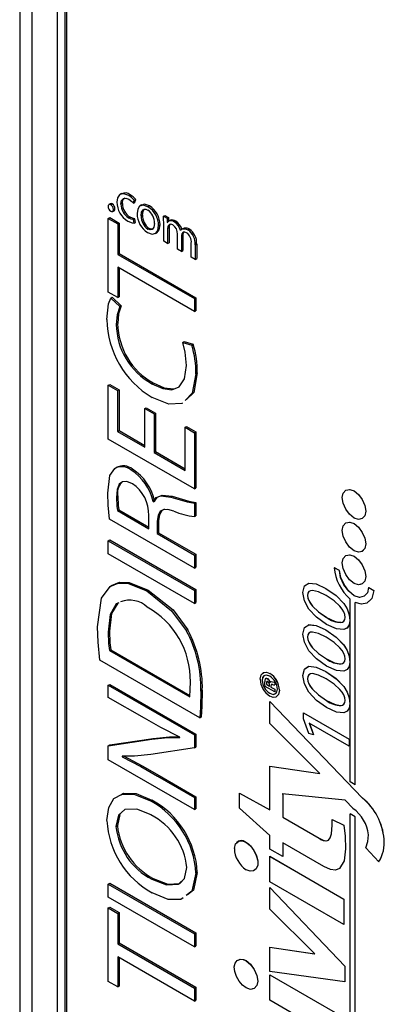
# Model space of a CAD drawing. Header units: millimetres. Extents: x 0 to 1397, y 0 to 1080.
# Tile 18 of 28: x 850 to 863, y 746 to 781. Entities that reach past the tile are written whole.
import ezdxf

# ---------------------------------------------------------------- set-up
doc = ezdxf.new("R2010")
doc.units = ezdxf.units.MM
doc.header["$LTSCALE"] = 5

msp = doc.modelspace()

# ---------------------------------------------------------------- linework, layer by layer
for p, q in [((850.374, 801.093), (850.374, 647.992)), ((850.815, 647.737), (850.815, 800.838)), ((851.699, 647.737), (851.699, 800.838)), ((851.965, 647.89), (851.965, 800.991)), ((852.031, 647.66), (852.031, 800.237)), ((853.947, 774.922), (853.897, 774.893)), ((853.554, 774.567), (853.504, 774.538)), ((853.573, 774.53), (853.622, 774.559)), ((853.927, 774.551), (853.977, 774.58)), ((854.202, 774.851), (854.251, 774.88)), ((854.364, 774.589), (854.397, 774.691)), ((854.364, 774.589), (854.414, 774.618)), ((854.397, 774.691), (854.446, 774.72)), ((854.414, 774.618), (854.446, 774.72)), ((853.569, 774.305), (853.571, 774.303)), ((853.639, 774.295), (853.689, 774.323)), ((853.666, 774.362), (853.716, 774.39)), ((854.653, 774.524), (854.603, 774.496)), ((854.708, 774.355), (854.707, 774.355)), ((854.877, 774.461), (854.927, 774.49)), ((853.485, 774.05), (853.535, 774.078)), ((853.485, 771.465), (853.485, 774.05)), ((853.485, 774.05), (853.817, 773.858)), ((853.535, 774.078), (853.867, 773.887)), ((853.817, 773.858), (853.867, 773.887)), ((853.867, 773.887), (853.867, 772.819)), ((854.196, 774.07), (854.246, 774.099)), ((854.369, 774.012), (854.419, 774.041)), ((854.394, 773.879), (854.369, 774.012)), ((854.394, 773.879), (854.444, 773.907)), ((854.444, 773.907), (854.419, 774.041)), ((854.636, 774.142), (854.686, 774.171)), ((855.422, 774.126), (855.472, 774.154)), ((855.422, 774.126), (855.545, 774.055)), ((855.428, 773.251), (855.428, 773.886)), ((855.472, 774.154), (855.595, 774.084)), ((855.545, 774.055), (855.595, 774.084)), ((855.545, 774.055), (855.551, 773.912)), ((855.551, 773.912), (855.572, 773.924)), ((855.551, 773.912), (855.556, 773.909)), ((855.595, 774.084), (855.6, 773.941)), ((855.67, 773.99), (855.621, 773.961)), ((855.801, 773.928), (855.851, 773.956)), ((853.817, 773.858), (853.817, 772.79)), ((854.865, 773.557), (854.865, 773.556)), ((854.868, 773.673), (854.918, 773.702)), ((854.869, 773.673), (854.868, 773.673)), ((854.869, 773.673), (854.919, 773.702)), ((854.919, 773.702), (854.918, 773.702)), ((855.141, 773.523), (855.191, 773.552)), ((855.25, 773.799), (855.3, 773.828)), ((855.566, 773.698), (855.616, 773.726)), ((855.566, 773.698), (855.566, 773.171)), ((855.577, 773.769), (855.626, 773.798)), ((855.616, 773.726), (855.616, 773.2)), ((856.018, 773.628), (856.033, 773.636)), ((856.018, 773.628), (856.022, 773.626)), ((856.062, 773.505), (856.111, 773.534)), ((856.068, 773.67), (856.067, 773.669)), ((856.117, 773.698), (856.069, 773.67)), ((856.11, 773.688), (856.16, 773.717)), ((856.143, 773.568), (856.111, 773.534)), ((856.28, 773.651), (856.329, 773.68)), ((855.566, 773.171), (855.428, 773.251)), ((855.566, 773.171), (855.616, 773.2)), ((855.913, 772.971), (855.913, 773.494)), ((856.05, 773.432), (856.1, 773.461)), ((856.05, 773.432), (856.05, 772.892)), ((856.1, 773.461), (856.1, 772.921)), ((856.398, 772.691), (856.398, 773.185)), ((856.05, 772.892), (855.913, 772.971)), ((856.05, 772.892), (856.1, 772.921)), ((856.536, 773.125), (856.586, 773.154)), ((856.536, 773.125), (856.536, 772.612)), ((856.586, 773.154), (856.586, 772.64)), ((853.817, 772.79), (853.867, 772.819)), ((853.817, 772.79), (856.508, 771.237)), ((853.867, 772.819), (856.558, 771.266)), ((856.536, 772.612), (856.398, 772.691)), ((856.536, 772.612), (856.586, 772.64)), ((853.817, 772.335), (853.817, 771.273)), ((856.508, 770.781), (853.817, 772.335)), ((853.867, 772.306), (853.867, 771.302)), ((853.817, 771.273), (853.485, 771.465)), ((853.57, 771.255), (853.62, 771.284)), ((853.57, 771.255), (853.888, 770.958)), ((853.62, 771.284), (853.938, 770.986)), ((853.817, 771.273), (853.867, 771.302)), ((856.508, 771.237), (856.558, 771.266)), ((856.508, 771.237), (856.508, 770.781)), ((856.558, 771.266), (856.558, 770.81)), ((853.888, 770.958), (853.938, 770.986)), ((856.508, 770.781), (856.558, 770.81)), ((853.763, 770.331), (853.813, 770.36)), ((856.1, 769.697), (856.15, 769.725)), ((856.15, 769.725), (856.464, 769.632)), ((856.1, 769.697), (856.414, 769.604)), ((856.414, 769.604), (856.464, 769.632)), ((856.557, 768.599), (856.607, 768.628)), ((853.485, 768.197), (853.535, 768.226)), ((853.485, 766.307), (853.485, 768.197)), ((853.485, 768.197), (853.812, 768.008)), ((853.535, 768.226), (853.862, 768.037)), ((853.812, 768.008), (853.862, 768.037)), ((853.812, 768.008), (853.812, 766.573)), ((853.862, 768.037), (853.862, 766.602)), ((855.01, 768.25), (855.059, 768.278)), ((854.768, 767.374), (854.818, 767.403)), ((854.768, 766.022), (854.768, 767.374)), ((854.768, 767.374), (855.091, 767.187)), ((854.818, 767.403), (855.14, 767.216)), ((855.091, 767.187), (855.14, 767.216)), ((855.091, 767.187), (855.091, 765.835)), ((855.14, 767.216), (855.14, 765.864)), ((856.181, 766.718), (856.231, 766.747)), ((856.181, 765.206), (856.181, 766.718)), ((856.181, 766.718), (856.508, 766.529)), ((856.231, 766.747), (856.558, 766.558)), ((856.508, 764.562), (853.485, 766.307)), ((853.812, 766.573), (853.862, 766.602)), ((853.812, 766.573), (854.768, 766.022)), ((853.862, 766.602), (854.768, 766.079)), ((856.508, 766.529), (856.558, 766.558)), ((856.508, 766.529), (856.508, 764.562)), ((856.558, 766.558), (856.558, 764.591)), ((855.091, 765.835), (855.14, 765.864)), ((855.091, 765.835), (856.181, 765.206)), ((855.14, 765.864), (856.181, 765.263)), ((853.713, 765.274), (853.763, 765.303)), ((854.288, 765.216), (854.338, 765.245)), ((856.508, 764.562), (856.558, 764.591)), ((853.767, 764.259), (853.817, 764.287)), ((855.118, 764.136), (855.197, 764.25)), ((855.678, 764.269), (855.727, 764.297)), ((862.11, 764.49), (862.112, 764.491)), ((855.055, 764.115), (855.104, 764.144)), ((855.055, 764.115), (855.068, 764.107)), ((855.068, 764.107), (855.118, 764.136)), ((855.104, 764.144), (855.118, 764.136)), ((856.508, 764.053), (856.558, 764.082)), ((856.508, 764.053), (856.508, 763.587)), ((856.558, 764.082), (856.558, 763.616)), ((856.508, 761.78), (853.529, 763.5)), ((853.803, 763.793), (853.853, 763.821)), ((853.803, 763.793), (854.902, 763.158)), ((853.853, 763.821), (854.902, 763.215)), ((854.902, 763.158), (854.902, 763.619)), ((856.508, 763.587), (856.558, 763.616)), ((855.198, 763.412), (855.248, 763.441)), ((855.198, 763.412), (855.198, 762.987)), ((855.248, 763.441), (855.248, 763.016)), ((862.11, 763.341), (862.112, 763.342)), ((855.198, 762.987), (855.248, 763.016)), ((855.198, 762.987), (856.508, 762.231)), ((855.248, 763.016), (856.558, 762.26)), ((853.485, 762.738), (853.535, 762.767)), ((853.485, 762.738), (856.508, 760.993)), ((853.485, 762.283), (853.485, 762.738)), ((853.535, 762.767), (856.558, 761.021)), ((856.508, 760.538), (853.485, 762.283)), ((856.508, 762.231), (856.558, 762.26)), ((856.508, 762.231), (856.508, 761.78)), ((856.558, 762.26), (856.558, 761.809)), ((862.111, 762.196), (862.113, 762.197)), ((856.508, 761.78), (856.558, 761.809)), ((861.417, 761.789), (861.419, 761.79)), ((861.594, 761.687), (861.417, 761.789)), ((861.596, 761.688), (861.419, 761.79)), ((861.594, 761.687), (861.596, 761.688)), ((853.55, 761.132), (853.6, 761.16)), ((862.623, 761.093), (862.625, 761.094)), ((862.623, 761.093), (862.8, 760.991)), ((862.625, 761.094), (862.802, 760.992)), ((854.835, 760.978), (854.884, 761.006)), ((856.508, 760.993), (856.558, 761.021)), ((856.508, 760.993), (856.508, 760.538)), ((856.558, 761.021), (856.558, 760.566)), ((861.121, 761.065), (861.123, 761.066)), ((862.8, 760.991), (862.802, 760.992)), ((856.508, 760.538), (856.558, 760.566)), ((861.975, 754.276), (861.975, 760.692)), ((862.152, 754.174), (862.152, 760.573)), ((862.154, 754.175), (862.154, 760.574)), ((861.145, 760.048), (861.147, 760.049)), ((853.475, 759.532), (853.525, 759.561)), ((856.221, 759.584), (856.271, 759.613)), ((861.121, 759.606), (861.123, 759.607)), ((853.524, 758.881), (853.574, 758.91)), ((853.524, 758.881), (856.341, 757.255)), ((853.574, 758.91), (856.346, 757.31)), ((856.692, 756.515), (853.185, 758.54)), ((861.145, 758.588), (861.147, 758.589)), ((859.153, 758.079), (859.154, 758.08)), ((861.121, 758.147), (861.123, 758.148)), ((853.485, 757.663), (853.535, 757.691)), ((853.485, 757.663), (856.508, 755.918)), ((853.485, 757.238), (853.485, 757.663)), ((853.535, 757.691), (856.558, 755.946)), ((858.817, 757.876), (858.817, 757.879)), ((858.885, 757.837), (858.887, 757.838)), ((858.885, 757.837), (858.885, 757.835)), ((858.885, 757.835), (858.887, 757.836)), ((858.887, 757.838), (858.887, 757.836)), ((859.326, 757.432), (858.991, 757.625)), ((859.038, 757.739), (859.04, 757.74)), ((859.042, 757.688), (859.044, 757.689)), ((859.042, 757.688), (859.138, 757.632)), ((859.044, 757.689), (859.138, 757.634)), ((859.078, 757.895), (859.08, 757.896)), ((859.138, 757.632), (859.138, 757.674)), ((859.158, 757.769), (859.16, 757.77)), ((859.158, 757.769), (859.162, 757.766)), ((859.16, 757.77), (859.164, 757.767)), ((859.193, 757.64), (859.195, 757.641)), ((859.193, 757.64), (859.193, 757.597)), ((859.195, 757.641), (859.195, 757.598)), ((859.244, 757.787), (859.246, 757.788)), ((859.326, 757.768), (859.328, 757.769)), ((859.326, 757.768), (859.326, 757.675)), ((859.326, 757.675), (859.328, 757.676)), ((859.328, 757.769), (859.328, 757.676)), ((856.734, 757.462), (856.783, 757.491)), ((859.153, 757.383), (859.154, 757.384)), ((859.193, 757.597), (859.195, 757.598)), ((859.193, 757.597), (859.326, 757.521)), ((859.195, 757.598), (859.328, 757.522)), ((859.326, 757.521), (859.328, 757.522)), ((859.326, 757.521), (859.326, 757.432)), ((859.326, 757.432), (859.328, 757.433)), ((859.328, 757.522), (859.328, 757.433)), ((859.49, 757.488), (859.491, 757.489)), ((854.755, 756.505), (853.485, 757.238)), ((859.154, 757.088), (859.155, 757.089)), ((859.154, 756.317), (859.154, 757.088)), ((859.154, 757.088), (862.409, 753.702)), ((859.155, 757.089), (862.411, 753.703)), ((861.145, 757.129), (861.147, 757.13)), ((860.338, 756.696), (860.34, 756.697)), ((860.338, 756.696), (861.938, 755.772)), ((860.338, 756.483), (860.338, 756.696)), ((860.34, 756.697), (861.94, 755.773)), ((856.692, 756.515), (856.741, 756.544)), ((860.905, 754.57), (859.154, 756.317)), ((860.525, 755.971), (860.338, 756.483)), ((860.54, 756.338), (860.54, 756.332)), ((861.938, 755.531), (860.54, 756.338)), ((860.54, 756.332), (860.542, 756.333)), ((860.54, 756.332), (860.69, 755.924)), ((860.542, 756.337), (860.542, 756.333)), ((860.542, 756.333), (860.692, 755.925)), ((856.508, 755.918), (856.558, 755.946)), ((856.508, 755.918), (856.508, 755.462)), ((856.558, 755.946), (856.558, 755.491)), ((860.69, 755.924), (860.525, 755.971)), ((860.69, 755.924), (860.692, 755.925)), ((853.485, 755.539), (855.015, 755.77)), ((853.485, 755.539), (853.535, 755.568)), ((853.535, 755.568), (855.064, 755.798)), ((855.015, 755.77), (855.064, 755.798)), ((855.996, 755.825), (855.992, 755.843)), ((861.938, 755.772), (861.94, 755.773)), ((861.938, 755.772), (861.938, 755.531)), ((861.94, 755.773), (861.94, 755.532)), ((853.485, 755.042), (853.485, 755.539)), ((856.508, 755.462), (854.974, 755.239)), ((856.508, 755.462), (856.558, 755.491)), ((861.938, 755.531), (861.94, 755.532)), ((856.508, 753.297), (853.485, 755.042)), ((853.965, 755.174), (853.97, 755.157)), ((853.97, 755.157), (854.001, 755.174)), ((859.154, 754.819), (859.155, 754.82)), ((859.154, 753.293), (859.154, 754.819)), ((859.154, 754.819), (860.905, 754.57)), ((859.155, 754.82), (860.904, 754.572)), ((855.216, 754.468), (855.266, 754.496)), ((855.216, 754.468), (856.508, 753.722)), ((855.266, 754.496), (856.558, 753.75)), ((862.152, 754.174), (861.975, 754.276)), ((862.152, 754.174), (862.154, 754.175)), ((858.086, 753.875), (858.088, 753.876)), ((858.086, 753.344), (858.086, 753.875)), ((858.086, 753.875), (859.154, 753.293)), ((858.088, 753.876), (859.154, 753.295)), ((861.796, 753.627), (859.584, 753.854)), ((859.584, 753.854), (859.608, 753.841)), ((859.589, 753.854), (859.609, 753.842)), ((859.608, 753.841), (859.609, 753.842)), ((859.608, 753.841), (859.608, 753.031)), ((859.609, 753.842), (859.609, 753.032)), ((854.965, 753.602), (855.015, 753.631)), ((856.508, 753.722), (856.558, 753.75)), ((856.508, 753.722), (856.508, 753.297)), ((856.558, 753.75), (856.558, 753.325)), ((862.074, 753.337), (861.796, 753.627)), ((862.409, 753.702), (862.411, 753.703)), ((853.888, 753.127), (853.803, 752.736)), ((856.508, 753.297), (856.558, 753.325)), ((859.154, 752.394), (858.086, 753.344)), ((861.975, 753.149), (861.977, 753.15)), ((862.152, 753.047), (861.975, 753.149)), ((861.975, 723.165), (861.975, 753.149)), ((862.154, 753.048), (861.977, 753.15)), ((859.608, 753.031), (859.609, 753.032)), ((859.608, 753.031), (860.882, 752.295)), ((859.609, 753.032), (860.884, 752.296)), ((861.342, 752.948), (861.344, 752.949)), ((861.342, 752.948), (861.749, 752.755)), ((861.344, 752.949), (861.751, 752.756)), ((862.152, 753.047), (862.154, 753.048)), ((862.152, 722.859), (862.152, 753.047)), ((862.154, 722.86), (862.154, 753.048)), ((853.754, 752.707), (853.803, 752.736)), ((861.749, 752.755), (861.751, 752.756)), ((858.31, 752.159), (858.312, 752.16)), ((859.154, 751.91), (859.154, 752.394)), ((861.047, 751.301), (859.608, 752.132)), ((859.608, 752.132), (859.608, 751.648)), ((859.609, 752.131), (859.609, 751.649)), ((860.882, 752.295), (860.884, 752.296)), ((863.164, 752.265), (863.166, 752.266)), ((858.47, 752.022), (858.472, 752.023)), ((859.608, 751.648), (859.154, 751.91)), ((861.808, 751.924), (861.809, 751.925)), ((862.981, 751.471), (862.522, 751.954)), ((859.154, 751.658), (859.155, 751.659)), ((859.154, 751.658), (861.749, 750.159)), ((859.154, 750.766), (859.154, 751.658)), ((859.155, 751.659), (861.751, 750.16)), ((859.608, 751.648), (859.609, 751.649)), ((862.981, 751.471), (862.983, 751.472)), ((856.239, 751.262), (856.239, 751.267)), ((856.557, 751.067), (856.607, 751.096)), ((856.557, 751.062), (856.607, 751.091)), ((856.557, 751.067), (856.557, 751.062)), ((856.607, 751.096), (856.607, 751.091)), ((853.485, 750.686), (853.535, 750.715)), ((853.535, 750.715), (856.558, 748.97)), ((855.015, 750.855), (855.064, 750.884)), ((861.749, 749.268), (859.154, 750.766)), ((853.485, 750.686), (856.508, 748.941)), ((853.485, 750.231), (853.485, 750.686)), ((859.154, 750.562), (859.155, 750.563)), ((859.154, 749.799), (859.154, 750.562)), ((859.154, 750.562), (861.79, 747.8)), ((859.155, 750.563), (861.792, 747.801)), ((856.508, 748.486), (853.485, 750.231)), ((861.749, 750.159), (861.751, 750.16)), ((861.749, 750.159), (861.749, 749.268)), ((861.751, 750.16), (861.751, 749.269)), ((853.485, 749.847), (853.535, 749.876)), ((853.485, 747.264), (853.485, 749.847)), ((853.485, 749.847), (853.817, 749.655)), ((853.535, 749.876), (853.867, 749.684)), ((853.817, 749.655), (853.867, 749.684)), ((853.867, 749.684), (853.867, 748.618)), ((860.729, 748.236), (859.154, 749.799)), ((853.817, 749.655), (853.817, 748.589)), ((861.749, 749.268), (861.751, 749.269)), ((856.508, 748.941), (856.558, 748.97)), ((856.508, 748.941), (856.508, 748.486)), ((856.558, 748.97), (856.558, 748.515)), ((853.817, 748.589), (853.867, 748.618)), ((853.817, 748.589), (856.508, 747.036)), ((853.867, 748.618), (856.558, 747.065)), ((856.508, 748.486), (856.558, 748.515)), ((859.154, 748.471), (859.155, 748.472)), ((859.154, 748.471), (860.729, 748.236)), ((859.154, 747.62), (859.154, 748.471)), ((859.155, 748.472), (860.727, 748.237)), ((853.817, 748.134), (853.817, 747.072)), ((856.508, 746.58), (853.817, 748.134)), ((853.867, 748.105), (853.867, 747.1)), ((858.008, 748.001), (858.107, 748.044)), ((858.105, 748.043), (858.107, 748.044)), ((858.106, 748.044), (858.108, 748.045)), ((858.321, 747.996), (858.323, 747.997)), ((861.79, 747.255), (859.154, 747.62)), ((861.79, 747.8), (861.792, 747.801)), ((861.79, 747.8), (861.79, 747.255)), ((861.792, 747.801), (861.792, 747.256)), ((853.817, 747.072), (853.485, 747.264)), ((859.154, 747.496), (859.155, 747.498)), ((859.154, 747.496), (861.749, 745.998)), ((859.154, 746.604), (859.154, 747.496)), ((859.155, 747.498), (861.751, 745.999)), ((861.79, 747.255), (861.792, 747.256)), ((853.817, 747.072), (853.867, 747.1)), ((856.508, 747.036), (856.558, 747.065)), ((856.508, 747.036), (856.508, 746.58)), ((856.558, 747.065), (856.558, 746.609)), ((856.508, 746.58), (856.558, 746.609)), ((861.749, 745.106), (859.154, 746.604))]:
    msp.add_line(p, q)
at = {"flags": 128}
for points in [[(854.202, 774.851), (854.07, 774.908), (853.96, 774.915), (853.874, 774.877), (853.808, 774.778), (853.786, 774.626)], [(853.622, 774.559), (853.579, 774.573), (853.555, 774.564)], [(853.927, 774.551), (853.95, 774.681), (854.015, 774.755), (854.096, 774.765), (854.202, 774.724)], [(853.977, 774.58), (853.999, 774.71), (854.059, 774.777)], [(854.397, 774.691), (854.304, 774.78), (854.202, 774.851)], [(854.202, 774.724), (854.309, 774.646), (854.364, 774.589)], [(854.446, 774.72), (854.353, 774.809), (854.251, 774.88)], [(853.573, 774.53), (853.529, 774.544), (853.497, 774.533), (853.481, 774.509), (853.476, 774.472)], [(853.571, 774.303), (853.601, 774.291), (853.626, 774.29), (853.646, 774.3), (853.661, 774.324), (853.666, 774.362)], [(853.688, 774.325), (853.696, 774.329), (853.711, 774.353), (853.716, 774.39)], [(854.877, 774.461), (854.71, 774.518), (854.581, 774.48), (854.516, 774.381), (854.493, 774.22)], [(854.636, 774.142), (854.653, 774.27), (854.707, 774.355), (854.751, 774.375), (854.806, 774.373), (854.872, 774.345)], [(854.927, 774.49), (854.76, 774.547), (854.657, 774.516)], [(854.686, 774.171), (854.703, 774.298), (854.757, 774.384)], [(854.171, 773.957), (854.321, 773.892), (854.394, 773.879)], [(854.369, 774.012), (854.288, 774.028), (854.196, 774.07)], [(854.419, 774.041), (854.337, 774.057), (854.246, 774.099)], [(855.104, 773.878), (855.082, 773.739), (855.021, 773.66), (854.952, 773.645), (854.869, 773.673)], [(855.428, 773.886), (855.426, 774.027), (855.422, 774.126)], [(854.865, 773.556), (855.019, 773.501), (855.152, 773.53), (855.223, 773.626), (855.25, 773.799)], [(855.069, 773.689), (855.002, 773.673), (854.919, 773.702)], [(855.189, 773.556), (855.202, 773.559), (855.273, 773.655), (855.3, 773.828)], [(855.577, 773.769), (855.568, 773.732), (855.566, 773.698)], [(855.752, 773.826), (855.684, 773.848), (855.629, 773.836), (855.597, 773.808), (855.577, 773.769)], [(855.626, 773.798), (855.617, 773.76), (855.616, 773.726)], [(855.652, 773.841), (855.647, 773.837), (855.626, 773.798)], [(856.022, 773.626), (856.068, 773.67), (856.11, 773.688)], [(856.23, 773.55), (856.167, 773.572), (856.115, 773.564), (856.062, 773.505)], [(856.111, 773.534), (856.103, 773.495), (856.1, 773.461)], [(856.11, 773.688), (856.195, 773.688), (856.28, 773.651)], [(856.117, 773.698), (856.118, 773.699), (856.16, 773.717)], [(856.16, 773.717), (856.244, 773.717), (856.329, 773.68)], [(856.062, 773.505), (856.053, 773.466), (856.05, 773.432)], [(853.436, 770.504), (853.493, 771.051), (853.57, 771.255)], [(853.888, 770.958), (853.792, 770.668), (853.763, 770.331)], [(853.938, 770.986), (853.841, 770.697), (853.813, 770.36)], [(856.225, 768.884), (856.183, 769.361), (856.1, 769.697)], [(855.01, 768.25), (855.397, 768.077), (855.719, 768.038), (855.969, 768.134), (856.159, 768.417), (856.225, 768.884)], [(856.557, 768.599), (856.433, 767.913), (856.182, 767.665)], [(856.607, 768.628), (856.482, 767.942), (856.231, 767.693)], [(855.059, 768.278), (855.447, 768.105), (855.769, 768.067)], [(856.086, 767.57), (856.065, 767.549), (855.613, 767.526), (855.023, 767.765)], [(853.463, 764.402), (853.54, 765.023), (853.713, 765.274)], [(854.328, 764.737), (854.132, 764.817), (853.98, 764.81), (853.871, 764.725), (853.793, 764.534), (853.767, 764.259)], [(862.11, 763.535), (861.955, 763.664), (861.822, 763.845), (861.729, 764.05), (861.694, 764.249), (861.729, 764.412), (861.822, 764.511), (861.955, 764.54), (862.11, 764.49)], [(861.776, 764.461), (861.823, 764.512), (861.957, 764.541), (862.112, 764.491)], [(853.529, 763.5), (853.477, 763.987), (853.463, 764.402)], [(853.767, 764.259), (853.781, 763.949), (853.803, 763.793)], [(853.817, 764.287), (853.831, 763.978), (853.853, 763.821)], [(855.068, 764.107), (855.167, 764.249), (855.324, 764.312), (855.678, 764.269)], [(855.311, 764.316), (855.374, 764.341), (855.727, 764.297)], [(855.678, 764.269), (856.256, 764.1), (856.508, 764.053)], [(855.727, 764.297), (856.306, 764.129), (856.558, 764.082)], [(862.11, 764.49), (862.265, 764.361), (862.396, 764.18), (862.487, 763.974), (862.521, 763.771), (862.487, 763.613), (862.396, 763.514), (862.265, 763.485), (862.11, 763.535)], [(862.112, 764.491), (862.267, 764.362), (862.398, 764.181), (862.489, 763.975), (862.523, 763.772), (862.489, 763.614), (862.444, 763.565)], [(855.46, 763.851), (855.359, 763.801), (855.279, 763.662), (855.248, 763.441)], [(855.786, 763.777), (855.579, 763.828), (855.421, 763.827), (855.309, 763.772), (855.229, 763.634), (855.198, 763.412)], [(862.11, 762.385), (861.955, 762.514), (861.822, 762.696), (861.729, 762.902), (861.694, 763.1), (861.729, 763.263), (861.822, 763.363), (861.955, 763.391), (862.11, 763.341)], [(861.776, 763.313), (861.823, 763.364), (861.957, 763.392), (862.112, 763.342)], [(862.11, 763.341), (862.265, 763.212), (862.396, 763.031), (862.487, 762.825), (862.521, 762.623), (862.487, 762.464), (862.396, 762.365), (862.265, 762.335), (862.11, 762.385)], [(862.112, 763.342), (862.267, 763.213), (862.398, 763.032), (862.489, 762.826), (862.523, 762.624), (862.489, 762.465), (862.398, 762.366), (862.331, 762.351)], [(862.111, 761.24), (861.955, 761.37), (861.822, 761.552), (861.729, 761.757), (861.694, 761.956), (861.729, 762.118), (861.822, 762.218), (861.955, 762.247), (862.111, 762.196)], [(861.777, 762.168), (861.824, 762.219), (861.957, 762.248), (862.113, 762.197)], [(862.111, 762.196), (862.266, 762.068), (862.397, 761.886), (862.488, 761.68), (862.522, 761.478), (862.488, 761.319), (862.397, 761.22), (862.266, 761.19), (862.111, 761.24)], [(862.113, 762.197), (862.268, 762.069), (862.399, 761.887), (862.49, 761.681), (862.524, 761.479), (862.49, 761.32), (862.399, 761.221), (862.332, 761.206)], [(862.623, 761.093), (862.579, 760.909), (862.464, 760.786), (862.301, 760.743), (862.112, 760.799), (861.923, 760.961), (861.757, 761.194), (861.639, 761.451), (861.594, 761.687)], [(862.396, 760.769), (862.302, 760.744), (862.114, 760.8), (861.924, 760.962), (861.758, 761.195), (861.641, 761.452), (861.596, 761.688)], [(853.11, 759.719), (853.249, 760.721), (853.55, 761.132)], [(853.55, 761.132), (853.825, 761.248), (854.163, 761.246), (854.835, 760.978)], [(853.6, 761.16), (853.874, 761.277), (854.213, 761.274), (854.884, 761.006)], [(861.143, 759.799), (860.787, 760.052), (860.526, 760.336), (860.366, 760.631), (860.311, 760.921), (860.366, 761.15), (860.525, 761.25), (860.779, 761.222), (861.121, 761.065)], [(860.508, 761.239), (860.527, 761.251), (860.781, 761.223), (861.123, 761.066)], [(854.835, 760.978), (855.706, 760.282), (856.221, 759.584)], [(854.884, 761.006), (855.755, 760.311), (856.271, 759.613)], [(861.131, 760.81), (860.863, 760.942), (860.657, 760.993), (860.581, 760.984), (860.525, 760.952), (860.49, 760.894), (860.479, 760.811), (860.489, 760.726), (860.521, 760.635), (860.575, 760.54), (860.649, 760.442), (860.857, 760.242), (861.145, 760.048)], [(860.526, 760.951), (860.492, 760.896), (860.48, 760.812), (860.491, 760.727), (860.523, 760.636), (860.576, 760.541), (860.65, 760.443), (860.859, 760.243), (861.147, 760.049)], [(861.121, 761.065), (861.482, 760.814), (861.747, 760.536), (861.867, 760.341), (861.94, 760.14), (861.965, 759.935), (861.941, 759.779), (861.869, 759.673), (861.752, 759.619), (861.495, 759.643), (861.143, 759.799)], [(861.123, 761.066), (861.484, 760.815), (861.749, 760.537), (861.869, 760.342), (861.942, 760.141), (861.967, 759.936), (861.942, 759.78), (861.871, 759.674), (861.774, 759.63)], [(861.145, 760.048), (861.423, 759.914), (861.628, 759.872), (861.701, 759.884), (861.754, 759.917), (861.787, 759.972), (861.798, 760.047), (861.786, 760.143), (861.751, 760.24), (861.694, 760.338), (861.617, 760.436), (861.407, 760.627), (861.131, 760.81)], [(862.8, 760.991), (862.735, 760.71), (862.561, 760.542), (862.37, 760.51), (862.152, 760.573)], [(862.802, 760.992), (862.737, 760.711), (862.636, 760.613)], [(853.798, 760.534), (853.763, 760.518), (853.549, 760.149), (853.475, 759.532)], [(853.848, 760.563), (853.813, 760.547), (853.599, 760.177), (853.525, 759.561)], [(853.185, 758.54), (853.127, 759.176), (853.11, 759.719)], [(861.143, 758.339), (860.787, 758.593), (860.526, 758.876), (860.366, 759.172), (860.311, 759.462), (860.366, 759.69), (860.525, 759.79), (860.779, 759.762), (861.121, 759.606)], [(860.508, 759.779), (860.527, 759.791), (860.781, 759.763), (861.123, 759.607)], [(853.475, 759.532), (853.493, 759.124), (853.524, 758.881)], [(853.525, 759.561), (853.543, 759.153), (853.574, 758.91)], [(861.131, 759.35), (860.863, 759.483), (860.657, 759.533), (860.581, 759.525), (860.525, 759.492), (860.49, 759.435), (860.479, 759.351), (860.489, 759.266), (860.521, 759.175), (860.575, 759.08), (860.649, 758.982), (860.857, 758.783), (861.145, 758.588)], [(860.526, 759.491), (860.492, 759.436), (860.48, 759.352), (860.491, 759.267), (860.523, 759.176), (860.576, 759.081), (860.65, 758.983), (860.859, 758.784), (861.147, 758.589)], [(861.121, 759.606), (861.482, 759.354), (861.747, 759.077), (861.867, 758.881), (861.94, 758.68), (861.965, 758.476), (861.941, 758.32), (861.869, 758.214), (861.752, 758.16), (861.495, 758.184), (861.143, 758.339)], [(861.123, 759.607), (861.484, 759.355), (861.749, 759.078), (861.869, 758.882), (861.942, 758.681), (861.967, 758.477), (861.942, 758.321), (861.871, 758.215), (861.774, 758.17)], [(861.145, 758.588), (861.423, 758.455), (861.628, 758.412), (861.701, 758.424), (861.754, 758.458), (861.787, 758.512), (861.798, 758.587), (861.786, 758.684), (861.751, 758.781), (861.694, 758.879), (861.617, 758.976), (861.407, 759.168), (861.131, 759.35)], [(861.143, 756.881), (860.787, 757.134), (860.526, 757.417), (860.366, 757.713), (860.311, 758.003), (860.366, 758.231), (860.525, 758.331), (860.779, 758.303), (861.121, 758.147)], [(860.396, 758.25), (860.527, 758.332), (860.781, 758.304), (861.123, 758.148)], [(858.817, 757.879), (858.849, 758.031), (858.937, 758.113), (859.036, 758.122), (859.153, 758.079)], [(859.155, 757.978), (859.038, 758.018), (858.947, 757.993), (858.902, 757.932), (858.885, 757.837)], [(858.984, 758.004), (858.949, 757.994), (858.903, 757.933), (858.887, 757.838)], [(858.901, 758.079), (858.939, 758.114), (859.037, 758.123), (859.154, 758.08)], [(861.131, 757.891), (860.863, 758.024), (860.657, 758.074), (860.581, 758.066), (860.525, 758.033), (860.49, 757.976), (860.479, 757.892), (860.489, 757.807), (860.521, 757.716), (860.575, 757.621), (860.649, 757.523), (860.857, 757.324), (861.145, 757.129)], [(860.526, 758.032), (860.492, 757.977), (860.48, 757.893), (860.491, 757.808), (860.523, 757.717), (860.576, 757.622), (860.65, 757.524), (860.859, 757.325), (861.147, 757.13)], [(861.121, 758.147), (861.482, 757.895), (861.747, 757.618), (861.867, 757.422), (861.94, 757.221), (861.965, 757.017), (861.941, 756.861), (861.869, 756.755), (861.752, 756.701), (861.495, 756.725), (861.143, 756.881)], [(861.123, 758.148), (861.484, 757.896), (861.749, 757.619), (861.869, 757.423), (861.942, 757.222), (861.967, 757.018), (861.942, 756.862), (861.871, 756.756), (861.774, 756.711)], [(856.341, 757.255), (856.362, 757.518), (856.364, 757.78)], [(858.991, 757.625), (858.984, 757.702), (858.981, 757.78)], [(859.007, 757.896), (859.022, 757.906), (859.041, 757.908), (859.078, 757.895)], [(859.015, 757.901), (859.024, 757.907), (859.042, 757.909), (859.08, 757.896)], [(859.089, 757.792), (859.066, 757.799), (859.049, 757.79), (859.041, 757.771), (859.038, 757.739)], [(859.038, 757.739), (859.04, 757.705), (859.042, 757.688)], [(859.063, 757.798), (859.051, 757.791), (859.043, 757.772), (859.04, 757.74)], [(859.04, 757.74), (859.041, 757.706), (859.044, 757.689)], [(859.162, 757.766), (859.175, 757.787), (859.195, 757.795), (859.244, 757.787)], [(859.177, 757.788), (859.197, 757.796), (859.246, 757.788)], [(859.244, 757.691), (859.219, 757.696), (859.203, 757.686), (859.196, 757.668), (859.193, 757.64)], [(859.205, 757.687), (859.197, 757.669), (859.195, 757.641)], [(859.244, 757.787), (859.304, 757.77), (859.326, 757.768)], [(859.246, 757.788), (859.306, 757.771), (859.328, 757.769)], [(861.145, 757.129), (861.423, 756.996), (861.628, 756.953), (861.701, 756.965), (861.754, 756.998), (861.787, 757.053), (861.798, 757.128), (861.786, 757.224), (861.751, 757.322), (861.694, 757.42), (861.617, 757.517), (861.407, 757.708), (861.131, 757.891)], [(856.734, 757.462), (856.722, 756.885), (856.692, 756.515)], [(856.783, 757.491), (856.772, 756.914), (856.741, 756.544)], [(859.153, 757.383), (859.269, 757.344), (859.359, 757.371), (859.404, 757.433), (859.42, 757.531)], [(859.49, 757.488), (859.457, 757.334), (859.369, 757.25), (859.27, 757.24), (859.153, 757.284)], [(859.154, 757.384), (859.27, 757.345), (859.323, 757.361)], [(859.491, 757.489), (859.459, 757.335), (859.408, 757.287)], [(855.992, 755.843), (855.324, 756.184), (854.755, 756.505)], [(855.015, 755.77), (855.578, 755.827), (855.996, 755.825)], [(855.064, 755.798), (855.628, 755.856), (855.971, 755.854)], [(854.974, 755.239), (854.405, 755.178), (853.965, 755.174)], [(853.97, 755.157), (854.621, 754.807), (855.216, 754.468)], [(854.019, 755.185), (854.67, 754.836), (855.266, 754.496)], [(853.436, 752.911), (853.499, 753.373), (853.681, 753.685), (853.966, 753.845), (854.415, 753.833), (854.965, 753.602)], [(853.923, 753.821), (854.016, 753.873), (854.465, 753.862), (855.015, 753.631)], [(854.983, 753.111), (854.486, 753.312), (854.063, 753.297), (853.838, 753.098), (853.754, 752.707)], [(861.318, 752.452), (861.342, 752.753), (861.342, 752.948)], [(860.882, 752.295), (861.023, 752.225), (861.131, 752.203), (861.212, 752.228), (861.277, 752.312), (861.318, 752.452)], [(861.749, 752.755), (861.793, 752.364), (861.808, 751.924)], [(861.751, 752.756), (861.795, 752.365), (861.809, 751.925)], [(857.909, 751.93), (857.951, 752.1), (858.061, 752.193), (858.178, 752.206), (858.31, 752.159)], [(858.31, 752.159), (858.402, 752.091), (858.47, 752.022)], [(858.312, 752.16), (858.404, 752.092), (858.472, 752.023)], [(862.522, 751.954), (862.596, 752.176), (862.622, 752.414)], [(858.47, 752.022), (858.589, 751.866), (858.68, 751.687), (858.729, 751.504), (858.727, 751.342), (858.675, 751.222), (858.582, 751.152), (858.462, 751.138), (858.324, 751.186)], [(858.472, 752.023), (858.591, 751.867), (858.681, 751.688), (858.731, 751.505), (858.729, 751.343), (858.677, 751.223), (858.633, 751.19)], [(861.808, 751.924), (861.762, 751.5), (861.603, 751.229), (861.464, 751.174), (861.28, 751.195), (861.047, 751.301)], [(861.809, 751.925), (861.764, 751.501), (861.605, 751.23), (861.513, 751.194)], [(855.015, 750.855), (855.526, 750.653), (855.944, 750.682), (856.16, 750.885), (856.239, 751.262)], [(856.557, 751.062), (856.419, 750.438), (856.215, 750.281)], [(856.607, 751.091), (856.469, 750.467), (856.265, 750.31)], [(855.064, 750.884), (855.576, 750.681), (855.993, 750.71), (856.077, 750.789)], [(856.111, 750.2), (856.032, 750.139), (855.581, 750.146), (855.023, 750.378)], [(858.321, 747.04), (858.192, 747.141), (858.076, 747.282), (857.983, 747.446), (857.922, 747.616), (857.904, 747.776), (857.935, 747.909), (858.005, 748), (858.105, 748.043)], [(858.105, 748.043), (858.106, 748.044), (858.106, 748.044)], [(858.106, 748.044), (858.222, 748.037), (858.321, 747.996)], [(858.107, 748.044), (858.108, 748.045), (858.108, 748.045)], [(858.108, 748.045), (858.224, 748.038), (858.323, 747.997)], [(858.321, 747.996), (858.475, 747.867), (858.606, 747.686), (858.697, 747.48), (858.731, 747.278), (858.697, 747.119), (858.606, 747.019), (858.475, 746.99), (858.321, 747.04)], [(858.323, 747.997), (858.477, 747.868), (858.608, 747.687), (858.699, 747.481), (858.733, 747.279), (858.699, 747.12), (858.608, 747.02), (858.542, 747.005)]]:
    msp.add_lwpolyline(points, dxfattribs=at)
for centre, radius, start, end in [((854.072, 774.672), 0.275, 49.3457, 116.5004), ((853.517, 774.39), 0.199, 0.1836, 58.0919), ((854.57, 774.633), 0.785, 180.4746, 239.4275), ((854.545, 774.582), 0.568, 180.2174, 238.2478), ((853.675, 774.473), 0.199, 180.4432, 237.8969), ((853.467, 774.361), 0.199, 0.1836, 58.0919), ((854.496, 774.554), 0.568, 180.2174, 238.2478), ((855.279, 774.225), 0.786, 180.3506, 238.1987), ((854.552, 773.895), 0.552, 358.2163, 54.5581), ((854.47, 773.796), 0.78, 0.2207, 58.567), ((854.52, 773.825), 0.78, 0.2207, 58.567), ((855.197, 774.128), 0.561, 178.5574, 234.1332), ((855.247, 774.157), 0.561, 178.5574, 234.1332), ((855.688, 773.799), 0.172, 48.5818, 140.0904), ((855.735, 773.815), 0.182, 50.6878, 110.3095), ((855.526, 773.5), 0.509, 14.5564, 57.2227), ((855.576, 773.529), 0.509, 14.5564, 57.2227), ((855.545, 773.52), 0.369, 355.9595, 56.019), ((856.001, 773.223), 0.399, 354.4986, 54.9888), ((855.945, 773.163), 0.592, 356.3498, 55.5647), ((855.994, 773.191), 0.592, 356.3498, 55.5647), ((856.679, 770.554), 3.244, 180.8813, 239.3096), ((856.19, 770.37), 2.427, 180.9143, 240.8984), ((856.239, 770.399), 2.427, 180.9143, 240.8984), ((853.384, 768.658), 3.174, 358.9371, 17.3376), ((853.434, 768.687), 3.174, 358.9371, 17.3376), ((853.958, 764.82), 0.516, 50.186, 118.2624), ((854.007, 764.849), 0.516, 50.186, 118.2624), ((853.392, 763.769), 1.753, 12.3536, 57.3561), ((853.342, 763.74), 1.753, 12.3536, 57.3561), ((854.345, 764.407), 0.541, 137.2528, 192.8386), ((853.624, 763.669), 1.279, 357.7579, 56.6278), ((856.862, 766.405), 2.841, 247.7411, 262.8439), ((863.012, 761.909), 1.599, 184.3082, 229.5996), ((854.24, 759.759), 0.89, 46.6982, 111.2162), ((853.413, 757.83), 2.951, 359.0311, 60.8393), ((861.622, 760.619), 0.742, 230.2407, 273.1564), ((852.495, 757.562), 4.24, 358.6497, 28.4903), ((852.545, 757.591), 4.24, 358.6497, 28.4903), ((861.622, 759.161), 0.743, 230.2486, 273.1156), ((858.757, 757.462), 0.733, 2.0495, 57.3283), ((858.759, 757.463), 0.733, 2.0495, 57.3283), ((858.864, 757.504), 0.557, 2.7697, 58.5457), ((859.55, 757.9), 0.734, 181.8791, 237.1741), ((859.452, 757.865), 0.568, 183.0764, 238.1893), ((859.454, 757.866), 0.568, 183.0764, 238.1893), ((859.153, 757.801), 0.174, 146.958, 187.1875), ((858.972, 757.74), 0.189, 8.8497, 55.5948), ((858.974, 757.741), 0.189, 8.8497, 55.5948), ((859.012, 757.69), 0.127, 352.7684, 52.8005), ((859.316, 757.836), 0.162, 243.642, 273.4716), ((861.622, 757.701), 0.743, 230.2511, 273.1428), ((853.505, 750.918), 3.056, 2.803, 61.4578), ((853.555, 750.946), 3.056, 2.803, 61.4578), ((861.078, 752.085), 2.094, 4.917, 50.5139), ((861.079, 752.086), 2.094, 4.917, 50.5139), ((861.287, 752.246), 1.345, 7.1814, 54.2263), ((856.518, 753.079), 3.087, 183.1322, 241.0448), ((853.907, 751.028), 2.344, 5.8439, 62.69), ((856.093, 752.945), 2.352, 185.8054, 242.6937), ((856.143, 752.973), 2.352, 185.8054, 242.6937), ((858.165, 751.98), 0.233, 50.696, 140.0222), ((861.102, 752.523), 0.315, 226.1455, 284.4775), ((861.9, 752.138), 1.271, 328.3191, 5.7167), ((861.902, 752.139), 1.271, 328.3191, 5.7167), ((858.832, 751.958), 0.924, 181.7076, 236.6658)]:
    msp.add_arc(centre, radius, start, end)

doc.saveas('drawing.dxf')
